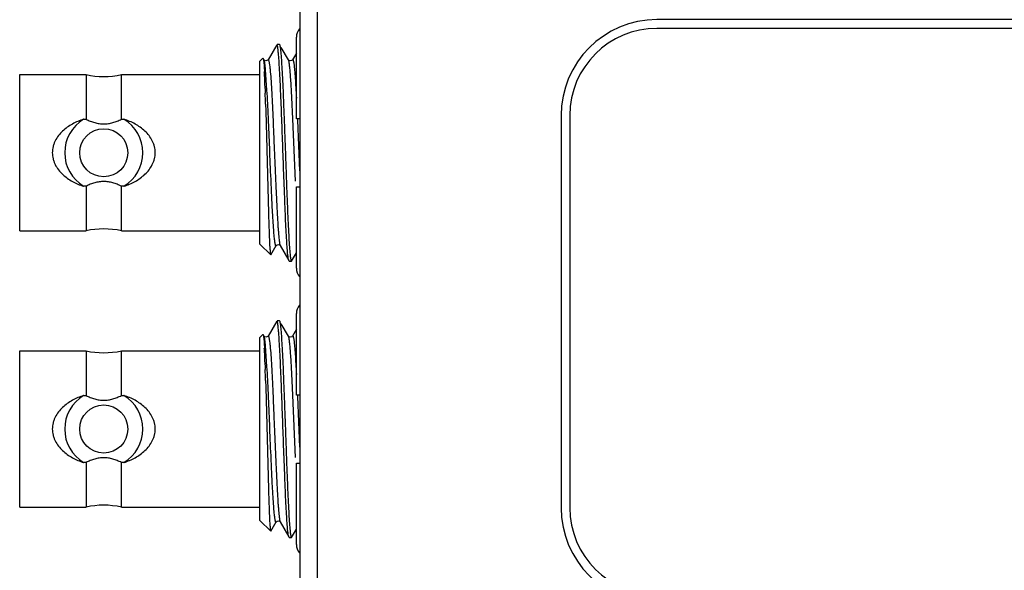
# Model space of a CAD drawing. Header units: inches. Extents: x 0 to 22, y 0 to 17.
# Tile 7 of 23: x 8.215 to 9.345, y 7.927 to 8.559. Entities that reach past the tile are written whole.
import ezdxf

# ---------------------------------------------------------------- set-up
doc = ezdxf.new("R2010")
doc.units = ezdxf.units.IN
doc.header["$LTSCALE"] = 1.21
doc.header["$MEASUREMENT"] = 0
doc.layers.add('02___PRT_ALL_AXES', color=7, linetype='CONTINUOUS')

msp = doc.modelspace()

# ---------------------------------------------------------------- linework, layer by layer
at = {"layer": '02___PRT_ALL_AXES', "color": 7, "linetype": 'CONTINUOUS'}
for p, q in [((8.5366, 5.8179), (8.5366, 10.6294)), ((8.5566, 5.8179), (8.5566, 10.6294)), ((12.5085, 8.5587), (8.9461, 8.5587)), ((12.4985, 8.5487), (8.9461, 8.5487)), ((8.5098, 8.5297), (8.4999, 8.5125)), ((8.5099, 8.5299), (8.5098, 8.5297)), ((8.5103, 8.5305), (8.5103, 8.5306)), ((8.5103, 8.5306), (8.5128, 8.5306)), ((8.5128, 8.5306), (8.513, 8.5303)), ((8.5324, 8.445), (8.5324, 8.5385)), ((8.5233, 8.5125), (8.5151, 8.5267)), ((8.5324, 8.5204), (8.5279, 8.5125)), ((8.4906, 8.5109), (8.4941, 8.5144)), ((8.4906, 8.3012), (8.4906, 8.5109)), ((8.4941, 8.5144), (8.4943, 8.5143)), ((8.4949, 8.5108), (8.4957, 8.4989)), ((8.4954, 8.5124), (8.4953, 8.5125)), ((8.4953, 8.5125), (8.4953, 8.5125)), ((8.4955, 8.5121), (8.4953, 8.5125)), ((8.5006, 8.5124), (8.5009, 8.5113)), ((8.5009, 8.5113), (8.5017, 8.5066)), ((8.5234, 8.5125), (8.5233, 8.5125)), ((8.5236, 8.5119), (8.5233, 8.5125)), ((8.215, 8.3165), (8.215, 8.4956)), ((8.215, 8.4956), (8.2912, 8.4956)), ((8.2912, 8.4956), (8.2912, 8.4444)), ((8.3317, 8.4444), (8.3317, 8.4956)), ((8.3317, 8.4956), (8.4906, 8.4956)), ((8.4987, 8.4777), (8.4971, 8.5013)), ((8.4965, 8.4796), (8.4966, 8.4762)), ((8.4966, 8.4762), (8.4966, 8.4744)), ((8.497, 8.4618), (8.4973, 8.4542)), ((8.4973, 8.4542), (8.5004, 8.3365)), ((8.5284, 8.445), (8.528, 8.453)), ((8.2883, 8.4444), (8.2912, 8.4444)), ((8.3317, 8.4444), (8.3346, 8.4444)), ((8.5314, 8.3734), (8.5284, 8.445)), ((8.5361, 8.445), (8.5324, 8.445)), ((8.5336, 8.445), (8.5336, 8.4434)), ((8.5336, 8.4434), (8.5361, 8.3853)), ((8.8361, 8.4487), (8.8361, 7.9987)), ((8.8461, 8.4487), (8.8461, 7.9987)), ((8.2912, 8.3676), (8.2883, 8.3676)), ((8.2912, 8.3676), (8.2912, 8.3165)), ((8.3317, 8.3165), (8.3317, 8.3676)), ((8.3346, 8.3676), (8.3317, 8.3676)), ((8.5324, 8.2735), (8.5324, 8.367)), ((8.5324, 8.367), (8.5361, 8.367)), ((8.5004, 8.3365), (8.5004, 8.3353)), ((8.215, 8.3165), (8.2912, 8.3165)), ((8.3317, 8.3165), (8.4906, 8.3165)), ((8.4906, 8.3012), (8.503, 8.2888)), ((8.5031, 8.2888), (8.5093, 8.2995)), ((8.5138, 8.2996), (8.5139, 8.2995)), ((8.5139, 8.2995), (8.5238, 8.2824)), ((8.5027, 8.2893), (8.503, 8.2888)), ((8.503, 8.2888), (8.5031, 8.2888)), ((8.5238, 8.2824), (8.5235, 8.2831)), ((8.5241, 8.2815), (8.5238, 8.2817)), ((8.5241, 8.2815), (8.5268, 8.2815)), ((8.5268, 8.2815), (8.527, 8.2817)), ((8.527, 8.2817), (8.5324, 8.291)), ((8.5098, 8.2127), (8.4999, 8.1955)), ((8.5099, 8.2129), (8.5098, 8.2127)), ((8.5103, 8.2135), (8.5103, 8.2136)), ((8.5103, 8.2136), (8.5128, 8.2136)), ((8.5128, 8.2136), (8.513, 8.2133)), ((8.5324, 8.128), (8.5324, 8.2215)), ((8.5233, 8.1955), (8.5151, 8.2097)), ((8.5324, 8.2034), (8.5279, 8.1955)), ((8.4906, 8.1939), (8.4941, 8.1974)), ((8.4906, 7.9842), (8.4906, 8.1939)), ((8.4941, 8.1974), (8.4943, 8.1973)), ((8.4949, 8.1938), (8.4957, 8.1819)), ((8.4954, 8.1954), (8.4953, 8.1955)), ((8.4953, 8.1955), (8.4953, 8.1955)), ((8.4955, 8.1951), (8.4953, 8.1955)), ((8.5006, 8.1954), (8.5009, 8.1943)), ((8.5009, 8.1943), (8.5017, 8.1896)), ((8.5234, 8.1955), (8.5233, 8.1955)), ((8.5236, 8.1949), (8.5233, 8.1955)), ((8.5279, 8.1955), (8.5279, 8.1955)), ((8.215, 7.9995), (8.215, 8.1786)), ((8.215, 8.1786), (8.2912, 8.1786)), ((8.2912, 8.1786), (8.2912, 8.1274)), ((8.3317, 8.1274), (8.3317, 8.1786)), ((8.3317, 8.1786), (8.4906, 8.1786)), ((8.4987, 8.1607), (8.4971, 8.1843)), ((8.4965, 8.1626), (8.4966, 8.1592)), ((8.4966, 8.1592), (8.4966, 8.1574)), ((8.497, 8.1448), (8.4973, 8.1372)), ((8.4973, 8.1372), (8.5004, 8.0195)), ((8.5284, 8.128), (8.528, 8.136)), ((8.2883, 8.1274), (8.2912, 8.1274)), ((8.3317, 8.1274), (8.3346, 8.1274)), ((8.5314, 8.0564), (8.5284, 8.128)), ((8.5361, 8.128), (8.5324, 8.128)), ((8.5336, 8.128), (8.5336, 8.1264)), ((8.5336, 8.1264), (8.5361, 8.0683)), ((8.2912, 8.0506), (8.2883, 8.0506)), ((8.2912, 8.0506), (8.2912, 7.9995)), ((8.3317, 7.9995), (8.3317, 8.0506)), ((8.3346, 8.0506), (8.3317, 8.0506)), ((8.5324, 7.9565), (8.5324, 8.05)), ((8.5324, 8.05), (8.5361, 8.05)), ((8.5004, 8.0195), (8.5004, 8.0183)), ((8.215, 7.9995), (8.2912, 7.9995)), ((8.3317, 7.9995), (8.4906, 7.9995)), ((8.4906, 7.9842), (8.503, 7.9718)), ((8.5031, 7.9718), (8.5093, 7.9825)), ((8.5138, 7.9826), (8.5139, 7.9825)), ((8.5139, 7.9825), (8.5238, 7.9654)), ((8.5027, 7.9723), (8.503, 7.9718)), ((8.503, 7.9718), (8.5031, 7.9718)), ((8.5238, 7.9654), (8.5235, 7.9661)), ((8.5241, 7.9645), (8.5238, 7.9647)), ((8.5241, 7.9645), (8.5268, 7.9645)), ((8.5268, 7.9645), (8.527, 7.9647)), ((8.527, 7.9647), (8.5324, 7.974))]:
    msp.add_line(p, q, dxfattribs=at)
for points in [[(8.4999, 8.5125), (8.4995, 8.5121), (8.4974, 8.5113), (8.4955, 8.5122), (8.4954, 8.5124)], [(8.5279, 8.5125), (8.5274, 8.5119), (8.5251, 8.5113), (8.5235, 8.5123), (8.5234, 8.5125)], [(8.5093, 8.2995), (8.5102, 8.3004), (8.5124, 8.3006), (8.5137, 8.2998), (8.5138, 8.2996)], [(8.4999, 8.1955), (8.4995, 8.1951), (8.4974, 8.1943), (8.4955, 8.1952), (8.4954, 8.1954)], [(8.5279, 8.1955), (8.5274, 8.1949), (8.5251, 8.1943), (8.5235, 8.1953), (8.5234, 8.1955)], [(8.5093, 7.9825), (8.5102, 7.9834), (8.5124, 7.9836), (8.5137, 7.9828), (8.5138, 7.9826)]]:
    msp.add_lwpolyline(points, dxfattribs=at)
for centre in [(8.3114, 8.406), (8.3114, 8.089)]:
    msp.add_circle(centre, 0.0276, dxfattribs=at)
for centre, radius, start, end in [((8.9461, 8.4487), 0.11, 90, 180), ((8.5474, 8.5385), 0.015, 140.0334, 180), ((8.9461, 8.4487), 0.1, 90, 180), ((8.3114, 8.5893), 0.0958, 257.786, 282.214), ((7.7135, 8.4597), 0.7831, 2.6771, 2.8705), ((7.1441, 8.4337), 1.3532, 1.9437, 2.6521), ((4.899, 8.3558), 3.5996, 1.6878, 1.8879), ((8.3114, 8.406), 0.0448, 121.0323, 238.9677), ((8.3114, 8.406), 0.0448, 301.0323, 58.9677), ((8.3114, 8.2228), 0.0958, 77.786, 102.214), ((8.5474, 8.2735), 0.015, 180, 219.9666), ((8.5474, 8.2215), 0.015, 140.0334, 180), ((8.3114, 8.2723), 0.0958, 257.786, 282.214), ((7.7135, 8.1427), 0.7831, 2.6771, 2.8705), ((7.1441, 8.1167), 1.3532, 1.9437, 2.6521), ((4.899, 8.0388), 3.5996, 1.6878, 1.8879), ((8.3114, 8.089), 0.0448, 121.0323, 238.9677), ((8.3114, 8.089), 0.0448, 301.0323, 58.9677), ((8.3114, 7.9058), 0.0958, 77.786, 102.214), ((8.9461, 7.9987), 0.11, 180, 270), ((8.9461, 7.9987), 0.1, 180, 270), ((8.5474, 7.9565), 0.015, 180, 219.9666)]:
    msp.add_arc(centre, radius, start, end, dxfattribs=at)
for points, knots in [([(8.5122, 8.5166), (8.512, 8.5182), (8.5118, 8.5206), (8.5115, 8.5235), (8.5113, 8.5253), (8.5111, 8.5267), (8.5109, 8.5279), (8.5107, 8.5288), (8.5105, 8.5293), (8.5104, 8.5295)], [0, 0, 0, 0, 0.383251, 0.541164, 0.676623, 0.789806, 0.881076, 0.950878, 1, 1, 1, 1]), ([(8.513, 8.5303), (8.5131, 8.5302), (8.5133, 8.5297), (8.5135, 8.5288), (8.5137, 8.5276), (8.5139, 8.5267), (8.5139, 8.5262)], [0, 0, 0, 0, 0.141091, 0.354021, 0.640235, 1, 1, 1, 1]), ([(8.5139, 8.5262), (8.5141, 8.5252), (8.5143, 8.523), (8.5148, 8.5178), (8.5154, 8.5096), (8.5161, 8.498), (8.5168, 8.4842), (8.5174, 8.4685), (8.5181, 8.4514), (8.5188, 8.4331), (8.5195, 8.4142), (8.5202, 8.3951), (8.5208, 8.3763), (8.5215, 8.3581), (8.5222, 8.3412), (8.5229, 8.3257), (8.5235, 8.3122), (8.5242, 8.3009), (8.5247, 8.2942), (8.525, 8.2913)], [0, 0, 0, 0, 0.012401, 0.027767, 0.067023, 0.11688, 0.17614, 0.2434, 0.317059, 0.395356, 0.476427, 0.558335, 0.639127, 0.716873, 0.789721, 0.855929, 0.913929, 0.962327, 1, 1, 1, 1]), ([(8.4943, 8.5143), (8.4943, 8.5142), (8.4944, 8.5141), (8.4945, 8.5137), (8.4946, 8.5131), (8.4947, 8.512), (8.4948, 8.5112), (8.4949, 8.5108)], [0, 0, 0, 0, 0.052381, 0.124992, 0.332621, 0.624296, 1, 1, 1, 1]), ([(8.4971, 8.5013), (8.497, 8.5027), (8.4967, 8.505), (8.4963, 8.5081), (8.496, 8.5102), (8.4957, 8.5114), (8.4956, 8.5119), (8.4955, 8.5121)], [0, 0, 0, 0, 0.365458, 0.653494, 0.864046, 0.941049, 1, 1, 1, 1]), ([(8.4999, 8.5125), (8.4999, 8.5126), (8.4999, 8.5126), (8.5, 8.5127), (8.5001, 8.5128), (8.5002, 8.5128), (8.5004, 8.5127), (8.5005, 8.5125), (8.5006, 8.5124)], [0, 0, 0, 0, 0.156604, 0.282833, 0.38459, 0.473388, 0.676511, 1, 1, 1, 1]), ([(8.5017, 8.5066), (8.5019, 8.5054), (8.5021, 8.5028), (8.5027, 8.4967), (8.5034, 8.4872), (8.5041, 8.4741), (8.5049, 8.4593), (8.5056, 8.4434), (8.5063, 8.427), (8.507, 8.4103), (8.5077, 8.3932), (8.5085, 8.3757), (8.5092, 8.3587), (8.51, 8.3429), (8.5107, 8.3308), (8.5112, 8.3223), (8.5116, 8.3169), (8.512, 8.3123), (8.5123, 8.3084), (8.5127, 8.3052), (8.513, 8.3028), (8.5133, 8.3012), (8.5136, 8.3002), (8.5137, 8.2999), (8.5138, 8.2997)], [0, 0, 0, 0, 0.016973, 0.037705, 0.089754, 0.153969, 0.227065, 0.305181, 0.384517, 0.463781, 0.547319, 0.632722, 0.71629, 0.793929, 0.861898, 0.891316, 0.917354, 0.939847, 0.958739, 0.974064, 0.985889, 0.994414, 0.997563, 1, 1, 1, 1]), ([(8.5226, 8.289), (8.5223, 8.2914), (8.5219, 8.2968), (8.5212, 8.3063), (8.5206, 8.3182), (8.5199, 8.3321), (8.5193, 8.3478), (8.5184, 8.3705), (8.5173, 8.3989), (8.5161, 8.4326), (8.5151, 8.4596), (8.5142, 8.4803), (8.5136, 8.4941), (8.5129, 8.5061), (8.5124, 8.5133), (8.5122, 8.5166)], [0, 0, 0, 0, 0.030568, 0.072333, 0.124908, 0.187041, 0.256694, 0.331554, 0.485888, 0.631687, 0.77481, 0.842472, 0.904041, 0.957118, 1, 1, 1, 1]), ([(8.528, 8.453), (8.5278, 8.4567), (8.5275, 8.4638), (8.5269, 8.4741), (8.5264, 8.4836), (8.5259, 8.4921), (8.5254, 8.4983), (8.525, 8.5026), (8.5247, 8.5053), (8.5244, 8.5075), (8.5242, 8.5094), (8.5239, 8.5108), (8.5237, 8.5116), (8.5236, 8.5119)], [0, 0, 0, 0, 0.185196, 0.361507, 0.524273, 0.668752, 0.790968, 0.8427, 0.887843, 0.926189, 0.957612, 0.982175, 1, 1, 1, 1]), ([(8.5279, 8.5125), (8.5279, 8.5126), (8.528, 8.5127), (8.5281, 8.5128), (8.5282, 8.5128), (8.5283, 8.5128), (8.5284, 8.5127), (8.5286, 8.5125), (8.5287, 8.5123), (8.5288, 8.5118), (8.529, 8.5111), (8.5292, 8.51), (8.5295, 8.5087), (8.5296, 8.5077), (8.5297, 8.5071)], [0, 0, 0, 0, 0.029142, 0.051257, 0.068785, 0.0865, 0.10928, 0.139825, 0.179405, 0.228703, 0.357908, 0.529075, 0.742935, 1, 1, 1, 1]), ([(8.5297, 8.5071), (8.5298, 8.5061), (8.5301, 8.504), (8.5305, 8.4988), (8.5311, 8.4911), (8.5318, 8.4804), (8.5322, 8.4726), (8.5324, 8.4685)], [0, 0, 0, 0, 0.077218, 0.170042, 0.399711, 0.680373, 1, 1, 1, 1]), ([(8.5049, 8.3409), (8.5046, 8.3464), (8.5041, 8.3579), (8.503, 8.3814), (8.5018, 8.4109), (8.5006, 8.4399), (8.4996, 8.4619), (8.499, 8.4726), (8.4987, 8.4777)], [0, 0, 0, 0, 0.120957, 0.251916, 0.516852, 0.765674, 0.887469, 1, 1, 1, 1]), ([(8.2883, 8.4444), (8.2839, 8.443), (8.2753, 8.4394), (8.2657, 8.4326), (8.2594, 8.4257), (8.2562, 8.4208), (8.2543, 8.4165), (8.2529, 8.412), (8.2524, 8.4084), (8.2524, 8.406)], [0, 0, 0, 0, 0.249227, 0.497194, 0.621736, 0.746914, 0.809974, 0.873433, 1, 1, 1, 1]), ([(8.2912, 8.4444), (8.2927, 8.4436), (8.296, 8.4422), (8.301, 8.4405), (8.3062, 8.4393), (8.3097, 8.4391), (8.3114, 8.4391)], [0, 0, 0, 0, 0.249981, 0.500015, 0.750028, 1, 1, 1, 1]), ([(8.3114, 8.4391), (8.3132, 8.4391), (8.3167, 8.4393), (8.3219, 8.4405), (8.3269, 8.4422), (8.3301, 8.4436), (8.3317, 8.4444)], [0, 0, 0, 0, 0.249973, 0.499985, 0.750019, 1, 1, 1, 1]), ([(8.3705, 8.406), (8.3705, 8.4084), (8.37, 8.412), (8.3686, 8.4165), (8.3667, 8.4208), (8.3635, 8.4257), (8.3572, 8.4326), (8.3476, 8.4394), (8.339, 8.443), (8.3346, 8.4444)], [0, 0, 0, 0, 0.126567, 0.190026, 0.253086, 0.378264, 0.502806, 0.750773, 1, 1, 1, 1]), ([(8.2524, 8.406), (8.2524, 8.4037), (8.2529, 8.4001), (8.2543, 8.3956), (8.2562, 8.3912), (8.2594, 8.3863), (8.2657, 8.3794), (8.2753, 8.3726), (8.2839, 8.369), (8.2883, 8.3676)], [0, 0, 0, 0, 0.126567, 0.190026, 0.253086, 0.378264, 0.502806, 0.750773, 1, 1, 1, 1]), ([(8.3346, 8.3676), (8.339, 8.369), (8.3476, 8.3726), (8.3572, 8.3794), (8.3635, 8.3863), (8.3667, 8.3912), (8.3686, 8.3956), (8.37, 8.4001), (8.3705, 8.4037), (8.3705, 8.406)], [0, 0, 0, 0, 0.249227, 0.497194, 0.621736, 0.746914, 0.809974, 0.873433, 1, 1, 1, 1]), ([(8.3114, 8.373), (8.3097, 8.373), (8.3062, 8.3727), (8.301, 8.3716), (8.296, 8.3699), (8.2927, 8.3684), (8.2912, 8.3676)], [0, 0, 0, 0, 0.249973, 0.499985, 0.750019, 1, 1, 1, 1]), ([(8.3317, 8.3676), (8.3301, 8.3684), (8.3269, 8.3699), (8.3219, 8.3716), (8.3167, 8.3727), (8.3132, 8.373), (8.3114, 8.373)], [0, 0, 0, 0, 0.249981, 0.500015, 0.750028, 1, 1, 1, 1]), ([(8.5077, 8.3038), (8.5076, 8.3047), (8.5073, 8.3066), (8.5068, 8.3112), (8.5063, 8.3184), (8.5056, 8.3289), (8.5051, 8.3366), (8.5049, 8.3409)], [0, 0, 0, 0, 0.068951, 0.15416, 0.374031, 0.658232, 1, 1, 1, 1]), ([(8.5004, 8.3353), (8.5005, 8.3322), (8.5007, 8.3263), (8.501, 8.318), (8.5013, 8.3105), (8.5015, 8.3041), (8.5018, 8.2988), (8.5021, 8.2951), (8.5023, 8.2926), (8.5024, 8.2913), (8.5026, 8.2902), (8.5027, 8.2896), (8.5027, 8.2893)], [0, 0, 0, 0, 0.200828, 0.38327, 0.54532, 0.685243, 0.801713, 0.893481, 0.929831, 0.959735, 0.983137, 1, 1, 1, 1]), ([(8.5093, 8.2995), (8.5093, 8.2995), (8.5092, 8.2994), (8.5091, 8.2993), (8.509, 8.2992), (8.5089, 8.2993), (8.5088, 8.2994), (8.5087, 8.2995), (8.5086, 8.2997), (8.5084, 8.3001), (8.5083, 8.3007), (8.5081, 8.3015), (8.5079, 8.3026), (8.5078, 8.3034), (8.5077, 8.3038)], [0, 0, 0, 0, 0.034952, 0.061215, 0.081811, 0.102125, 0.127371, 0.16019, 0.201559, 0.251845, 0.379996, 0.545682, 0.751233, 1, 1, 1, 1]), ([(8.525, 8.2913), (8.5251, 8.2902), (8.5253, 8.2884), (8.5256, 8.2859), (8.5259, 8.284), (8.5261, 8.2829), (8.5262, 8.2824)], [0, 0, 0, 0, 0.343853, 0.625723, 0.844659, 1, 1, 1, 1]), ([(8.5235, 8.2831), (8.5234, 8.2834), (8.5233, 8.2841), (8.523, 8.2854), (8.5228, 8.2871), (8.5227, 8.2884), (8.5226, 8.289)], [0, 0, 0, 0, 0.163527, 0.38309, 0.661082, 1, 1, 1, 1]), ([(8.5262, 8.2824), (8.5263, 8.2823), (8.5263, 8.282), (8.5265, 8.2818), (8.5266, 8.2816), (8.5266, 8.2815), (8.5267, 8.2815), (8.5268, 8.2815)], [0, 0, 0, 0, 0.384137, 0.671062, 0.780262, 0.868887, 1, 1, 1, 1]), ([(8.5122, 8.1996), (8.512, 8.2012), (8.5118, 8.2036), (8.5115, 8.2065), (8.5113, 8.2083), (8.5111, 8.2097), (8.5109, 8.2109), (8.5107, 8.2118), (8.5105, 8.2123), (8.5104, 8.2125)], [0, 0, 0, 0, 0.383251, 0.541164, 0.676623, 0.789806, 0.881076, 0.950878, 1, 1, 1, 1]), ([(8.513, 8.2133), (8.5131, 8.2132), (8.5133, 8.2127), (8.5135, 8.2118), (8.5137, 8.2106), (8.5139, 8.2097), (8.5139, 8.2092)], [0, 0, 0, 0, 0.141091, 0.354021, 0.640235, 1, 1, 1, 1]), ([(8.5139, 8.2092), (8.5141, 8.2082), (8.5143, 8.206), (8.5148, 8.2008), (8.5154, 8.1926), (8.5161, 8.181), (8.5168, 8.1672), (8.5174, 8.1515), (8.5181, 8.1344), (8.5188, 8.1161), (8.5195, 8.0972), (8.5202, 8.0781), (8.5208, 8.0593), (8.5215, 8.0411), (8.5222, 8.0242), (8.5229, 8.0087), (8.5235, 7.9952), (8.5242, 7.9839), (8.5247, 7.9772), (8.525, 7.9743)], [0, 0, 0, 0, 0.012401, 0.027767, 0.067023, 0.11688, 0.17614, 0.2434, 0.317059, 0.395356, 0.476427, 0.558335, 0.639127, 0.716873, 0.789721, 0.855929, 0.913929, 0.962327, 1, 1, 1, 1]), ([(8.4943, 8.1973), (8.4943, 8.1972), (8.4944, 8.1971), (8.4945, 8.1967), (8.4946, 8.1961), (8.4947, 8.195), (8.4948, 8.1942), (8.4949, 8.1938)], [0, 0, 0, 0, 0.052381, 0.124992, 0.332621, 0.624296, 1, 1, 1, 1]), ([(8.4971, 8.1843), (8.497, 8.1857), (8.4967, 8.188), (8.4963, 8.1911), (8.496, 8.1932), (8.4957, 8.1944), (8.4956, 8.1949), (8.4955, 8.1951)], [0, 0, 0, 0, 0.365458, 0.653494, 0.864046, 0.941049, 1, 1, 1, 1]), ([(8.4999, 8.1955), (8.4999, 8.1956), (8.4999, 8.1956), (8.5, 8.1957), (8.5001, 8.1958), (8.5002, 8.1958), (8.5004, 8.1957), (8.5005, 8.1955), (8.5006, 8.1954)], [0, 0, 0, 0, 0.156604, 0.282833, 0.38459, 0.473388, 0.676511, 1, 1, 1, 1]), ([(8.5017, 8.1896), (8.5019, 8.1884), (8.5021, 8.1858), (8.5027, 8.1797), (8.5034, 8.1702), (8.5041, 8.1571), (8.5049, 8.1423), (8.5056, 8.1264), (8.5063, 8.11), (8.507, 8.0933), (8.5077, 8.0762), (8.5085, 8.0587), (8.5092, 8.0417), (8.51, 8.0259), (8.5107, 8.0138), (8.5112, 8.0053), (8.5116, 7.9999), (8.512, 7.9953), (8.5123, 7.9914), (8.5127, 7.9882), (8.513, 7.9858), (8.5133, 7.9842), (8.5136, 7.9832), (8.5137, 7.9829), (8.5138, 7.9827)], [0, 0, 0, 0, 0.016973, 0.037705, 0.089754, 0.153969, 0.227065, 0.305181, 0.384517, 0.463781, 0.547319, 0.632722, 0.71629, 0.793929, 0.861898, 0.891316, 0.917354, 0.939847, 0.958739, 0.974064, 0.985889, 0.994414, 0.997563, 1, 1, 1, 1]), ([(8.5226, 7.972), (8.5223, 7.9744), (8.5219, 7.9798), (8.5212, 7.9893), (8.5206, 8.0012), (8.5199, 8.0151), (8.5193, 8.0308), (8.5184, 8.0535), (8.5173, 8.0819), (8.5161, 8.1156), (8.5151, 8.1426), (8.5142, 8.1633), (8.5136, 8.1771), (8.5129, 8.1891), (8.5124, 8.1963), (8.5122, 8.1996)], [0, 0, 0, 0, 0.030568, 0.072333, 0.124908, 0.187041, 0.256694, 0.331554, 0.485888, 0.631687, 0.77481, 0.842472, 0.904041, 0.957118, 1, 1, 1, 1]), ([(8.528, 8.136), (8.5278, 8.1397), (8.5275, 8.1468), (8.5269, 8.1571), (8.5264, 8.1666), (8.5259, 8.1751), (8.5254, 8.1813), (8.525, 8.1856), (8.5247, 8.1883), (8.5244, 8.1905), (8.5242, 8.1924), (8.5239, 8.1938), (8.5237, 8.1946), (8.5236, 8.1949)], [0, 0, 0, 0, 0.185196, 0.361507, 0.524273, 0.668752, 0.790968, 0.8427, 0.887843, 0.926189, 0.957612, 0.982175, 1, 1, 1, 1]), ([(8.5279, 8.1955), (8.5279, 8.1956), (8.528, 8.1957), (8.5281, 8.1958), (8.5282, 8.1958), (8.5283, 8.1958), (8.5284, 8.1957), (8.5286, 8.1955), (8.5287, 8.1953), (8.5288, 8.1948), (8.529, 8.1941), (8.5292, 8.193), (8.5295, 8.1917), (8.5296, 8.1907), (8.5297, 8.1901)], [0, 0, 0, 0, 0.029142, 0.051257, 0.068785, 0.0865, 0.10928, 0.139825, 0.179405, 0.228703, 0.357908, 0.529075, 0.742935, 1, 1, 1, 1]), ([(8.5297, 8.1901), (8.5298, 8.1891), (8.5301, 8.187), (8.5305, 8.1818), (8.5311, 8.1741), (8.5318, 8.1634), (8.5322, 8.1556), (8.5324, 8.1515)], [0, 0, 0, 0, 0.077218, 0.170042, 0.399711, 0.680373, 1, 1, 1, 1]), ([(8.5049, 8.0239), (8.5046, 8.0294), (8.5041, 8.0409), (8.503, 8.0644), (8.5018, 8.0939), (8.5006, 8.1229), (8.4996, 8.1449), (8.499, 8.1556), (8.4987, 8.1607)], [0, 0, 0, 0, 0.120957, 0.251916, 0.516852, 0.765674, 0.887469, 1, 1, 1, 1]), ([(8.2883, 8.1274), (8.2839, 8.126), (8.2753, 8.1224), (8.2657, 8.1156), (8.2594, 8.1087), (8.2562, 8.1038), (8.2543, 8.0995), (8.2529, 8.095), (8.2524, 8.0914), (8.2524, 8.089)], [0, 0, 0, 0, 0.249227, 0.497194, 0.621736, 0.746914, 0.809974, 0.873433, 1, 1, 1, 1]), ([(8.2912, 8.1274), (8.2927, 8.1266), (8.296, 8.1252), (8.301, 8.1235), (8.3062, 8.1223), (8.3097, 8.1221), (8.3114, 8.1221)], [0, 0, 0, 0, 0.249981, 0.500015, 0.750028, 1, 1, 1, 1]), ([(8.3114, 8.1221), (8.3132, 8.1221), (8.3167, 8.1223), (8.3219, 8.1235), (8.3269, 8.1252), (8.3301, 8.1266), (8.3317, 8.1274)], [0, 0, 0, 0, 0.249973, 0.499985, 0.750019, 1, 1, 1, 1]), ([(8.3705, 8.089), (8.3705, 8.0914), (8.37, 8.095), (8.3686, 8.0995), (8.3667, 8.1038), (8.3635, 8.1087), (8.3572, 8.1156), (8.3476, 8.1224), (8.339, 8.126), (8.3346, 8.1274)], [0, 0, 0, 0, 0.126567, 0.190026, 0.253086, 0.378264, 0.502806, 0.750773, 1, 1, 1, 1]), ([(8.2524, 8.089), (8.2524, 8.0867), (8.2529, 8.0831), (8.2543, 8.0786), (8.2562, 8.0742), (8.2594, 8.0693), (8.2657, 8.0624), (8.2753, 8.0556), (8.2839, 8.052), (8.2883, 8.0506)], [0, 0, 0, 0, 0.126567, 0.190026, 0.253086, 0.378264, 0.502806, 0.750773, 1, 1, 1, 1]), ([(8.3346, 8.0506), (8.339, 8.052), (8.3476, 8.0556), (8.3572, 8.0624), (8.3635, 8.0693), (8.3667, 8.0742), (8.3686, 8.0786), (8.37, 8.0831), (8.3705, 8.0867), (8.3705, 8.089)], [0, 0, 0, 0, 0.249227, 0.497194, 0.621736, 0.746914, 0.809974, 0.873433, 1, 1, 1, 1]), ([(8.3114, 8.056), (8.3097, 8.056), (8.3062, 8.0557), (8.301, 8.0546), (8.296, 8.0529), (8.2927, 8.0514), (8.2912, 8.0506)], [0, 0, 0, 0, 0.249973, 0.499985, 0.750019, 1, 1, 1, 1]), ([(8.3317, 8.0506), (8.3301, 8.0514), (8.3269, 8.0529), (8.3219, 8.0546), (8.3167, 8.0557), (8.3132, 8.056), (8.3114, 8.056)], [0, 0, 0, 0, 0.249981, 0.500015, 0.750028, 1, 1, 1, 1]), ([(8.5077, 7.9868), (8.5076, 7.9877), (8.5073, 7.9896), (8.5068, 7.9942), (8.5063, 8.0014), (8.5056, 8.0119), (8.5051, 8.0196), (8.5049, 8.0239)], [0, 0, 0, 0, 0.068951, 0.15416, 0.374031, 0.658232, 1, 1, 1, 1]), ([(8.5004, 8.0183), (8.5005, 8.0152), (8.5007, 8.0093), (8.501, 8.001), (8.5013, 7.9935), (8.5015, 7.9871), (8.5018, 7.9818), (8.5021, 7.9781), (8.5023, 7.9756), (8.5024, 7.9743), (8.5026, 7.9732), (8.5027, 7.9726), (8.5027, 7.9723)], [0, 0, 0, 0, 0.200828, 0.38327, 0.54532, 0.685243, 0.801713, 0.893481, 0.929831, 0.959735, 0.983137, 1, 1, 1, 1]), ([(8.5093, 7.9825), (8.5093, 7.9825), (8.5092, 7.9824), (8.5091, 7.9823), (8.509, 7.9822), (8.5089, 7.9823), (8.5088, 7.9824), (8.5087, 7.9825), (8.5086, 7.9827), (8.5084, 7.9831), (8.5083, 7.9837), (8.5081, 7.9845), (8.5079, 7.9856), (8.5078, 7.9864), (8.5077, 7.9868)], [0, 0, 0, 0, 0.034952, 0.061215, 0.081811, 0.102125, 0.127371, 0.16019, 0.201559, 0.251845, 0.379996, 0.545682, 0.751233, 1, 1, 1, 1]), ([(8.5235, 7.9661), (8.5234, 7.9664), (8.5233, 7.9671), (8.523, 7.9684), (8.5228, 7.9701), (8.5227, 7.9714), (8.5226, 7.972)], [0, 0, 0, 0, 0.163527, 0.38309, 0.661082, 1, 1, 1, 1]), ([(8.525, 7.9743), (8.5251, 7.9732), (8.5253, 7.9714), (8.5256, 7.9689), (8.5259, 7.967), (8.5261, 7.9659), (8.5262, 7.9654)], [0, 0, 0, 0, 0.343853, 0.625723, 0.844659, 1, 1, 1, 1]), ([(8.5262, 7.9654), (8.5263, 7.9653), (8.5263, 7.965), (8.5265, 7.9648), (8.5266, 7.9646), (8.5266, 7.9645), (8.5267, 7.9645), (8.5268, 7.9645)], [0, 0, 0, 0, 0.384137, 0.671062, 0.780262, 0.868887, 1, 1, 1, 1])]:
    msp.add_open_spline(points, degree=3, knots=knots, dxfattribs=at)

doc.saveas('drawing.dxf')
